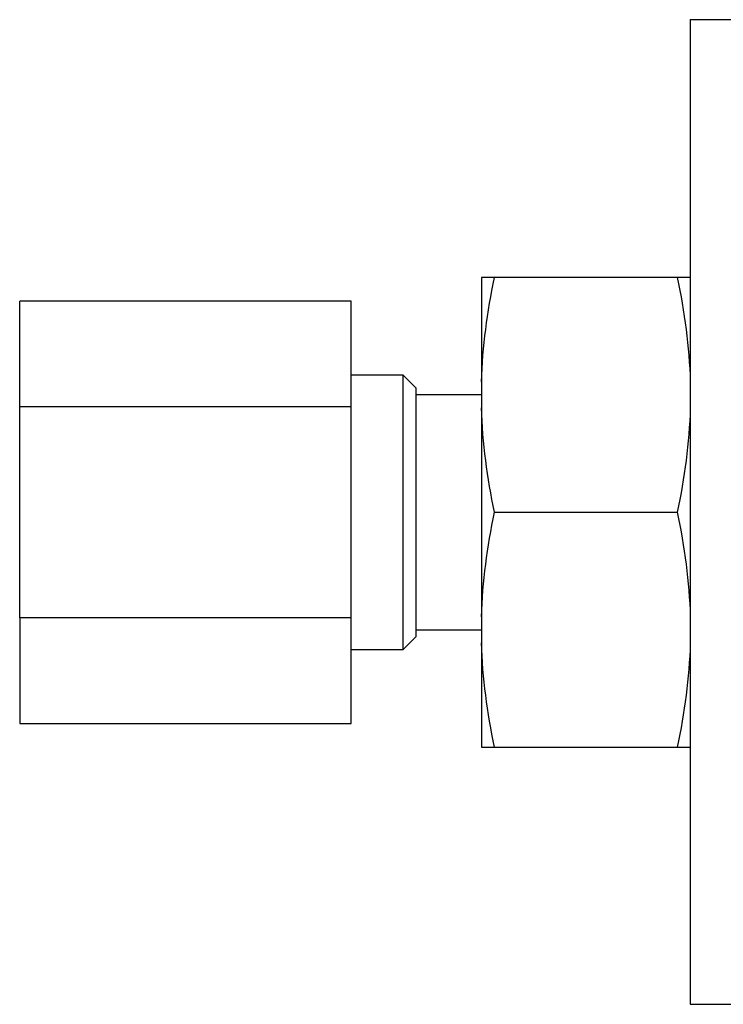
# Model space of a CAD drawing. Header units: inches. Extents: x 2.7 to 19.8, y 2.9 to 15.5.
# Tile 4 of 10: x 6.1 to 7.2, y 14 to 15.4. Entities that reach past the tile are written whole.
import ezdxf

# ---------------------------------------------------------------- set-up
doc = ezdxf.new("R2010")
doc.units = ezdxf.units.IN
doc.header["$LTSCALE"] = 2
doc.header["$MEASUREMENT"] = 0

msp = doc.modelspace()

# ---------------------------------------------------------------- linework, layer by layer
at = {"color": 7, "linetype": 'Continuous', "lineweight": 25}
for p, q in [((7.1302, 15.4454), (7.4426, 15.4454)), ((7.1302, 15.4454), (7.1302, 13.9604)), ((6.8153, 15.0567), (6.8153, 14.8992)), ((7.1105, 15.0567), (6.8349, 15.0567)), ((6.6184, 15.0206), (6.1184, 15.0206)), ((6.1184, 14.8615), (6.1184, 15.0206)), ((6.6184, 14.8615), (6.6184, 15.0206)), ((6.6971, 14.909), (6.6184, 14.909)), ((6.7168, 14.8894), (6.6971, 14.909)), ((6.6971, 14.5233), (6.6971, 14.909)), ((6.8153, 14.8992), (6.8153, 14.8598)), ((6.7168, 14.5404), (6.7168, 14.8894)), ((6.8153, 14.8795), (6.7168, 14.8795)), ((6.6184, 14.8615), (6.1184, 14.8615)), ((6.1184, 14.5432), (6.1184, 14.8615)), ((6.6184, 14.5432), (6.6184, 14.8615)), ((6.8153, 14.8598), (6.8153, 14.5449)), ((6.8349, 14.7024), (7.1105, 14.7024)), ((6.6184, 14.5432), (6.1184, 14.5432)), ((6.1184, 14.5432), (6.1184, 14.3841)), ((6.6184, 14.3841), (6.6184, 14.5432)), ((6.7168, 14.5153), (6.7168, 14.5404)), ((6.8153, 14.5449), (6.8153, 14.5055)), ((6.6971, 14.4957), (6.6971, 14.5233)), ((6.7168, 14.5252), (6.8153, 14.5252)), ((6.6971, 14.4957), (6.7168, 14.5153)), ((6.6184, 14.4957), (6.6971, 14.4957)), ((6.8153, 14.5055), (6.8153, 14.348)), ((6.1184, 14.3841), (6.6184, 14.3841)), ((6.8349, 14.348), (7.1105, 14.348)), ((7.1302, 13.9604), (8.2494, 13.9604))]:
    msp.add_line(p, q, dxfattribs=at)
for points in [[(6.8153, 14.8992), (6.8167, 14.9522), (6.824, 15.0046), (6.8349, 15.0567)], [(6.8349, 15.0567), (6.824, 15.0567), (6.8167, 15.0567), (6.8153, 15.0567)], [(7.1105, 15.0567), (7.1215, 15.0046), (7.1288, 14.9522), (7.1302, 14.8992)], [(7.1302, 15.0567), (7.1288, 15.0567), (7.1215, 15.0567), (7.1105, 15.0567)], [(6.8349, 14.7024), (6.824, 14.7544), (6.8167, 14.8068), (6.8153, 14.8598)], [(7.1302, 14.8598), (7.1288, 14.8068), (7.1215, 14.7544), (7.1105, 14.7024)], [(6.8153, 14.5449), (6.8167, 14.5979), (6.824, 14.6503), (6.8349, 14.7024)], [(7.1105, 14.7024), (7.1215, 14.6503), (7.1288, 14.5979), (7.1302, 14.5449)], [(6.8349, 14.348), (6.824, 14.4001), (6.8167, 14.4525), (6.8153, 14.5055)], [(7.1302, 14.5055), (7.1288, 14.4525), (7.1215, 14.4001), (7.1105, 14.348)], [(6.8153, 14.348), (6.8167, 14.348), (6.824, 14.348), (6.8349, 14.348)], [(7.1105, 14.348), (7.1215, 14.348), (7.1288, 14.348), (7.1302, 14.348)]]:
    msp.add_open_spline(points, degree=3, dxfattribs=at)

doc.saveas('drawing.dxf')
